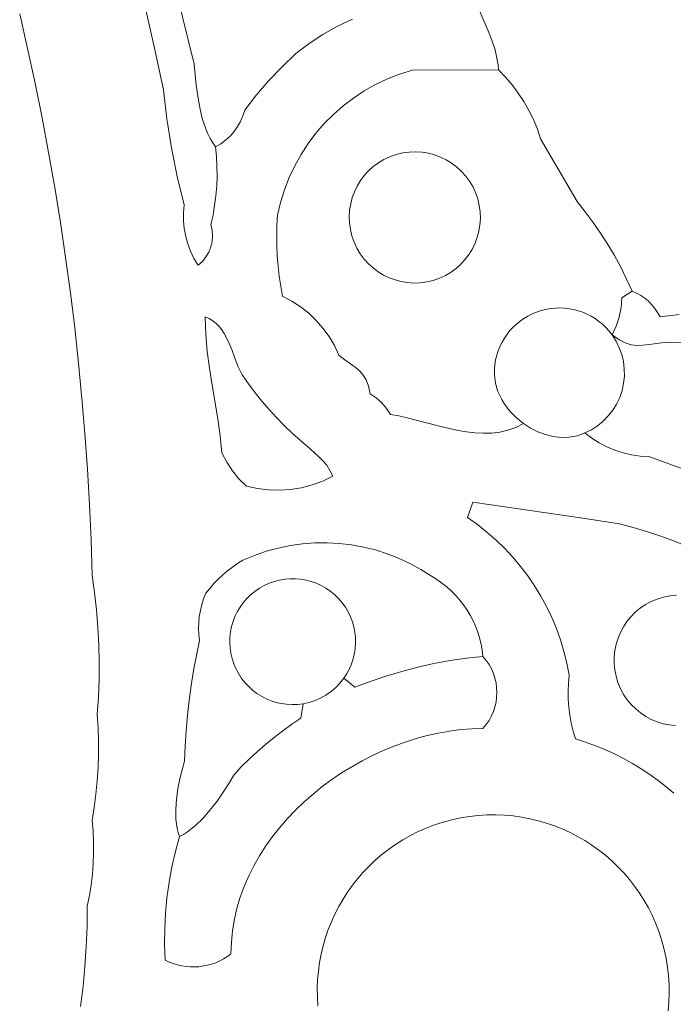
# Model space of a CAD drawing. Header units: inches. Extents: x 37.5 to 70.3, y 17.4 to 61.6.
# Tile 5 of 12: x 43.6 to 47.7, y 33.3 to 39.5. Entities that reach past the tile are written whole.
import ezdxf

# ---------------------------------------------------------------- set-up
doc = ezdxf.new("R2010")
doc.units = ezdxf.units.IN
doc.header["$MEASUREMENT"] = 0
doc.layers.add('10_CLOSED_AREAS', color=7, linetype='CONTINUOUS', lineweight=18)
doc.layers.add('20_EXACT_CIRCLES', color=7, linetype='CONTINUOUS', lineweight=18)

msp = doc.modelspace()

# ---------------------------------------------------------------- linework, layer by layer
at = {"layer": '10_CLOSED_AREAS'}
for points in [[(44.3992, 39.5906), (44.4581, 39.3292), (44.5146, 39.0672), (44.536, 38.8836), (44.565, 38.7012), (44.6016, 38.5202), (44.6459, 38.3407), (44.6414, 38.2907), (44.6413, 38.2408), (44.6458, 38.1912), (44.6547, 38.1423), (44.6679, 38.0945), (44.6853, 38.0479), (44.707, 38.0029), (44.7329, 37.9598), (44.76, 37.9842), (44.7827, 38.012), (44.8007, 38.0426), (44.8138, 38.0754), (44.8219, 38.1098), (44.8247, 38.1452), (44.8222, 38.181), (44.8139, 38.2166), (44.8272, 38.277), (44.8377, 38.3379), (44.8454, 38.3991), (44.8505, 38.4605), (44.8528, 38.5222), (44.8524, 38.5839), (44.8492, 38.6455), (44.8433, 38.7071), (44.8253, 38.7326), (44.809, 38.7602), (44.7945, 38.7896), (44.7815, 38.8205), (44.7597, 38.8862), (44.743, 38.9553), (44.7305, 39.0262), (44.7212, 39.0968), (44.7092, 39.23), (44.4859, 40.1367)], [(44.4859, 40.1367), (44.7092, 39.23), (44.7212, 39.0968), (44.7305, 39.0262), (44.743, 38.9553), (44.7597, 38.8862), (44.7815, 38.8205), (44.7945, 38.7896), (44.809, 38.7602), (44.8253, 38.7326), (44.8433, 38.7071), (44.8765, 38.7268), (44.9072, 38.7497), (44.9352, 38.7754), (44.9603, 38.8039), (44.9824, 38.8348), (45.0012, 38.8679), (45.0165, 38.903), (45.0282, 38.9398), (45.102, 39.0348), (45.1804, 39.126), (45.2635, 39.213), (45.3509, 39.2957), (45.4341, 39.3594), (45.5215, 39.417), (45.6128, 39.4683), (45.7076, 39.513)], [(43.6057, 39.5472), (43.6557, 39.3288), (43.7028, 39.11), (43.7471, 38.8906), (43.7886, 38.6706), (43.8272, 38.4503), (43.863, 38.2294), (43.896, 38.0081), (43.9261, 37.7865), (43.9534, 37.5645), (43.9778, 37.3421), (43.9994, 37.1194), (44.0181, 36.8964), (44.034, 36.6732), (44.047, 36.4497), (44.0571, 36.2261), (44.0643, 36.0022), (44.0794, 35.8931), (44.0913, 35.7837), (44.1, 35.6739), (44.1055, 35.5641), (44.1079, 35.4541), (44.1071, 35.344), (44.1032, 35.234), (44.096, 35.124), (44.1013, 35.0401), (44.1039, 34.9562), (44.1039, 34.8722), (44.1011, 34.7883), (44.0957, 34.7045), (44.0877, 34.6209), (44.077, 34.5376), (44.0636, 34.4546), (44.0696, 34.3867), (44.0727, 34.3187), (44.073, 34.2508), (44.0705, 34.1829), (44.0652, 34.1151), (44.0571, 34.0476), (44.0462, 33.9805), (44.0325, 33.9138), (44.0312, 33.7865), (44.0264, 33.6594), (44.0181, 33.5325), (44.0063, 33.406), (43.991, 33.2798)], [(45.7076, 39.513), (45.6128, 39.4683), (45.5215, 39.417), (45.4341, 39.3594), (45.3509, 39.2957), (45.2635, 39.213), (45.1804, 39.126), (45.102, 39.0348), (45.0282, 38.9398), (45.0165, 38.903), (45.0012, 38.8679), (44.9824, 38.8348), (44.9603, 38.8039), (44.9352, 38.7754), (44.9072, 38.7497), (44.8765, 38.7268), (44.8433, 38.7071), (44.8492, 38.6455), (44.8524, 38.5839), (44.8528, 38.5222), (44.8505, 38.4605), (44.8454, 38.3991), (44.8377, 38.3379), (44.8272, 38.277), (44.8139, 38.2166), (44.8222, 38.181), (44.8247, 38.1452), (44.8219, 38.1098), (44.8138, 38.0754), (44.8007, 38.0426), (44.7827, 38.012), (44.76, 37.9842), (44.7329, 37.9598), (44.707, 38.0029), (44.6853, 38.0479), (44.6679, 38.0945), (44.6547, 38.1423), (44.6458, 38.1912), (44.6413, 38.2408), (44.6414, 38.2907), (44.6459, 38.3407), (44.6016, 38.5202), (44.565, 38.7012), (44.536, 38.8836), (44.5146, 39.0672), (44.4581, 39.3292), (44.3992, 39.5906)], [(47.9434, 36.6201), (47.58, 36.7516), (47.5251, 36.755), (47.4709, 36.763), (47.4177, 36.7754), (47.3659, 36.7922), (47.3156, 36.8132), (47.2672, 36.8384), (47.2209, 36.8677), (47.177, 36.9009), (47.1522, 36.8914), (47.1273, 36.8839), (47.0773, 36.8748), (47.0272, 36.8732), (46.9774, 36.8785), (46.9284, 36.8904), (46.8804, 36.9083), (46.8338, 36.9319), (46.7891, 36.9605), (46.7404, 36.9362), (46.6905, 36.9185), (46.6397, 36.9069), (46.588, 36.9007), (46.5355, 36.8993), (46.4825, 36.902), (46.429, 36.9083), (46.3752, 36.9174), (46.2672, 36.9417), (46.1595, 36.9699), (46.0533, 36.9969), (46.0011, 37.0083), (45.9496, 37.0175), (45.924, 37.0565), (45.8935, 37.0914), (45.8585, 37.1219), (45.8195, 37.1475), (45.8088, 37.1966), (45.794, 37.2355), (45.7752, 37.2667), (45.7525, 37.2926), (45.7258, 37.3157), (45.6952, 37.3384), (45.6607, 37.3631), (45.6224, 37.3924), (45.5941, 37.4523), (45.5605, 37.5091), (45.5221, 37.5623), (45.4791, 37.6116), (45.4318, 37.6569), (45.3804, 37.6977), (45.3253, 37.7338), (45.2668, 37.7648), (45.2549, 37.8279), (45.2453, 37.8913), (45.238, 37.955), (45.2329, 38.0188), (45.2302, 38.0828), (45.2297, 38.1469), (45.2315, 38.211), (45.2356, 38.275), (45.2546, 38.3569), (45.2792, 38.4366), (45.309, 38.5137), (45.3439, 38.5882), (45.3838, 38.6598), (45.4283, 38.7282), (45.4773, 38.7932), (45.5305, 38.8547), (45.5879, 38.9125), (45.6492, 38.9662), (45.7141, 39.0156), (45.7825, 39.0607), (45.8541, 39.101), (45.9289, 39.1365), (46.0065, 39.1669), (46.0868, 39.192), (46.6303, 39.1945), (46.628, 39.226), (46.6235, 39.2572), (46.609, 39.3191), (46.5888, 39.3802), (46.5648, 39.4407), (46.5127, 39.5611)], [(46.5127, 39.5611), (46.5648, 39.4407), (46.5888, 39.3802), (46.609, 39.3191), (46.6235, 39.2572), (46.628, 39.226), (46.6303, 39.1945), (46.6754, 39.1478), (46.7174, 39.0985), (46.7561, 39.0469), (46.7914, 38.9929), (46.8233, 38.9369), (46.8517, 38.8789), (46.8764, 38.8191), (46.8974, 38.7577), (47.1272, 38.3618), (47.1792, 38.2968), (47.2289, 38.2302), (47.2762, 38.1618), (47.3211, 38.0918), (47.3634, 38.0204), (47.4032, 37.9474), (47.4405, 37.873), (47.4751, 37.7973), (47.5032, 37.7846), (47.5298, 37.7694), (47.5549, 37.7519), (47.5782, 37.7323), (47.5996, 37.7107), (47.6191, 37.6871), (47.6364, 37.6618), (47.6514, 37.6349), (47.7729, 37.6488)], [(47.7729, 37.6488), (47.6514, 37.6349), (47.6364, 37.6618), (47.6191, 37.6871), (47.5996, 37.7107), (47.5782, 37.7323), (47.5549, 37.7519), (47.5298, 37.7694), (47.5032, 37.7846), (47.4751, 37.7973), (47.4101, 37.7538), (47.4091, 37.7232), (47.406, 37.6928), (47.3943, 37.633), (47.3751, 37.5752), (47.3628, 37.5473), (47.3486, 37.5201), (47.3487, 37.52), (47.3926, 37.4896), (47.4322, 37.4697), (47.4694, 37.4585), (47.5058, 37.4543), (47.5431, 37.4553), (47.583, 37.4598), (47.6774, 37.4724), (48.2743, 37.4704)], [(48.2743, 37.4704), (47.6774, 37.4724), (47.583, 37.4598), (47.5431, 37.4553), (47.5058, 37.4543), (47.4694, 37.4585), (47.4322, 37.4697), (47.3926, 37.4896), (47.3487, 37.52), (47.3738, 37.4807), (47.3942, 37.4393), (47.4096, 37.3962), (47.4202, 37.3517), (47.4258, 37.3064), (47.4262, 37.2605), (47.4216, 37.2146), (47.4117, 37.1691), (47.3967, 37.1251), (47.3771, 37.0833), (47.3531, 37.0443), (47.3249, 37.0083), (47.293, 36.9756), (47.2575, 36.9466), (47.2187, 36.9216), (47.177, 36.9009), (47.2209, 36.8677), (47.2672, 36.8384), (47.3156, 36.8132), (47.3659, 36.7922), (47.4177, 36.7754), (47.4709, 36.763), (47.5251, 36.755), (47.58, 36.7516), (47.9434, 36.6201)], [(47.7389, 34.6266), (47.6899, 34.6677), (47.6392, 34.707), (47.5869, 34.7445), (47.5332, 34.78), (47.4779, 34.8136), (47.4212, 34.8452), (47.3631, 34.8746), (47.3037, 34.902), (47.243, 34.9271), (47.1809, 34.95), (47.1177, 34.9706), (47.1029, 35.0195), (47.0908, 35.069), (47.0816, 35.119), (47.0751, 35.1694), (47.0716, 35.2201), (47.0708, 35.271), (47.0729, 35.3219), (47.0779, 35.3727), (47.0631, 35.4482), (47.0446, 35.5225), (47.0223, 35.5955), (46.9965, 35.667), (46.9672, 35.737), (46.9344, 35.8052), (46.8983, 35.8717), (46.8589, 35.9362), (46.8163, 35.9987), (46.7706, 36.0589), (46.7219, 36.1169), (46.6702, 36.1724), (46.6156, 36.2254), (46.5582, 36.2757), (46.4981, 36.3232), (46.4354, 36.3677), (46.4679, 36.4652), (46.9314, 36.3975), (47.1629, 36.363), (47.3949, 36.3265), (47.481, 36.3042), (47.5661, 36.2792), (47.6499, 36.2516), (47.7325, 36.2213), (47.8137, 36.1884)]]:
    msp.add_lwpolyline(points, dxfattribs=at)
for points in [[(46.7891, 36.9605), (46.742, 36.9984), (46.7008, 37.0407), (46.6662, 37.087), (46.6515, 37.1115), (46.6387, 37.1368), (46.6278, 37.1629), (46.619, 37.1897), (46.6122, 37.2172), (46.6077, 37.2452), (46.6053, 37.2738), (46.6053, 37.3028), (46.6078, 37.3323), (46.6127, 37.362), (46.6199, 37.3916), (46.6292, 37.4202), (46.6404, 37.4479), (46.6536, 37.4745), (46.6685, 37.4999), (46.6852, 37.5242), (46.7035, 37.5471), (46.7234, 37.5686), (46.7448, 37.5887), (46.7676, 37.6072), (46.7917, 37.6241), (46.817, 37.6393), (46.8435, 37.6527), (46.8711, 37.6642), (46.8996, 37.6737), (46.9291, 37.6811), (46.959, 37.6864), (46.989, 37.6895), (47.0188, 37.6903), (47.0485, 37.689), (47.0778, 37.6856), (47.1067, 37.6801), (47.1351, 37.6725), (47.1628, 37.663), (47.1898, 37.6515), (47.2159, 37.6381), (47.2411, 37.6229), (47.2652, 37.6058), (47.2881, 37.587), (47.3097, 37.5664), (47.3299, 37.5441), (47.3486, 37.5201), (47.3628, 37.5473), (47.3751, 37.5752), (47.3943, 37.633), (47.406, 37.6928), (47.4091, 37.7232), (47.4101, 37.7538), (47.4751, 37.7973), (47.4405, 37.873), (47.4032, 37.9474), (47.3634, 38.0204), (47.3211, 38.0918), (47.2762, 38.1618), (47.2289, 38.2302), (47.1792, 38.2968), (47.1272, 38.3618), (46.8974, 38.7577), (46.8764, 38.8191), (46.8517, 38.8789), (46.8233, 38.9369), (46.7914, 38.9929), (46.7561, 39.0469), (46.7174, 39.0985), (46.6754, 39.1478), (46.6303, 39.1945), (46.0868, 39.192), (46.0065, 39.1669), (45.9289, 39.1365), (45.8541, 39.101), (45.7825, 39.0607), (45.7141, 39.0156), (45.6492, 38.9662), (45.5879, 38.9125), (45.5305, 38.8547), (45.4773, 38.7932), (45.4283, 38.7282), (45.3838, 38.6598), (45.3439, 38.5882), (45.309, 38.5137), (45.2792, 38.4366), (45.2546, 38.3569), (45.2356, 38.275), (45.2315, 38.211), (45.2297, 38.1469), (45.2302, 38.0828), (45.2329, 38.0188), (45.238, 37.955), (45.2453, 37.8913), (45.2549, 37.8279), (45.2668, 37.7648), (45.3253, 37.7338), (45.3804, 37.6977), (45.4318, 37.6569), (45.4791, 37.6116), (45.5221, 37.5623), (45.5605, 37.5091), (45.5941, 37.4523), (45.6224, 37.3924), (45.6607, 37.3631), (45.6952, 37.3384), (45.7258, 37.3157), (45.7525, 37.2926), (45.7752, 37.2667), (45.794, 37.2355), (45.8088, 37.1966), (45.8195, 37.1475), (45.8585, 37.1219), (45.8935, 37.0914), (45.924, 37.0565), (45.9496, 37.0175), (46.0011, 37.0083), (46.0533, 36.9969), (46.1595, 36.9699), (46.2672, 36.9417), (46.3752, 36.9174), (46.429, 36.9083), (46.4825, 36.902), (46.5355, 36.8993), (46.588, 36.9007), (46.6397, 36.9069), (46.6905, 36.9185), (46.7404, 36.9362)], [(46.6127, 37.362), (46.6078, 37.3323), (46.6053, 37.3028), (46.6053, 37.2738), (46.6077, 37.2452), (46.6122, 37.2172), (46.619, 37.1897), (46.6278, 37.1629), (46.6387, 37.1368), (46.6515, 37.1115), (46.6662, 37.087), (46.7008, 37.0407), (46.742, 36.9984), (46.7891, 36.9605), (46.8338, 36.9319), (46.8804, 36.9083), (46.9284, 36.8904), (46.9774, 36.8785), (47.0272, 36.8732), (47.0773, 36.8748), (47.1273, 36.8839), (47.1522, 36.8914), (47.177, 36.9009), (47.2187, 36.9216), (47.2575, 36.9466), (47.293, 36.9756), (47.3249, 37.0083), (47.3531, 37.0443), (47.3771, 37.0833), (47.3967, 37.1251), (47.4117, 37.1691), (47.4216, 37.2146), (47.4262, 37.2605), (47.4258, 37.3064), (47.4202, 37.3517), (47.4096, 37.3962), (47.3942, 37.4393), (47.3738, 37.4807), (47.3487, 37.52), (47.3486, 37.5201), (47.3299, 37.5441), (47.3097, 37.5664), (47.2881, 37.587), (47.2652, 37.6058), (47.2411, 37.6229), (47.2159, 37.6381), (47.1898, 37.6515), (47.1628, 37.663), (47.1351, 37.6725), (47.1067, 37.6801), (47.0778, 37.6856), (47.0485, 37.689), (47.0188, 37.6903), (46.989, 37.6895), (46.959, 37.6864), (46.9291, 37.6811), (46.8996, 37.6737), (46.8711, 37.6642), (46.8435, 37.6527), (46.817, 37.6393), (46.7917, 37.6241), (46.7676, 37.6072), (46.7448, 37.5887), (46.7234, 37.5686), (46.7035, 37.5471), (46.6852, 37.5242), (46.6685, 37.4999), (46.6536, 37.4745), (46.6404, 37.4479), (46.6292, 37.4202), (46.6199, 37.3916)], [(44.8839, 36.7754), (44.8722, 36.8839), (44.8569, 36.991), (44.8218, 37.2032), (44.8052, 37.3094), (44.7913, 37.4164), (44.7819, 37.5247), (44.7783, 37.6349), (44.8039, 37.6233), (44.8267, 37.609), (44.8473, 37.5923), (44.8657, 37.5733), (44.8822, 37.5523), (44.8971, 37.5297), (44.923, 37.4804), (44.9453, 37.4274), (44.9661, 37.3729), (44.9872, 37.3188), (45.0107, 37.2674), (45.0508, 37.2106), (45.0927, 37.1551), (45.1364, 37.1012), (45.1818, 37.0487), (45.2289, 36.9977), (45.2777, 36.9483), (45.3282, 36.9006), (45.3802, 36.8544), (45.4106, 36.8259), (45.4404, 36.8001), (45.4965, 36.7513), (45.5221, 36.7256), (45.5455, 36.6974), (45.5664, 36.6652), (45.5844, 36.6277), (45.5204, 36.5972), (45.4542, 36.5731), (45.3864, 36.5554), (45.3173, 36.5442), (45.2475, 36.5394), (45.1775, 36.5412), (45.1075, 36.5496), (45.0383, 36.5647), (44.9913, 36.6108), (44.9496, 36.6617), (44.9137, 36.7167)], [(44.6159, 34.3533), (44.6073, 34.378), (44.6007, 34.4047), (44.596, 34.4329), (44.5931, 34.4625), (44.5919, 34.5247), (44.5962, 34.5891), (44.6049, 34.6538), (44.6171, 34.7167), (44.6316, 34.7756), (44.6475, 34.8286), (44.6511, 34.9247), (44.6571, 35.0208), (44.6655, 35.1166), (44.6762, 35.2122), (44.6893, 35.3074), (44.7048, 35.4024), (44.7226, 35.4969), (44.7427, 35.591), (44.7381, 35.6291), (44.7363, 35.6672), (44.7372, 35.7052), (44.7408, 35.743), (44.7472, 35.7805), (44.7563, 35.8174), (44.7681, 35.8537), (44.7826, 35.8891), (44.8069, 35.9202), (44.8327, 35.95), (44.8599, 35.9784), (44.8886, 36.0053), (44.9186, 36.0307), (44.9498, 36.0546), (44.9823, 36.077), (45.016, 36.0976), (45.0893, 36.1284), (45.1639, 36.1542), (45.2396, 36.1749), (45.316, 36.1907), (45.393, 36.2014), (45.4703, 36.2072), (45.5477, 36.2081), (45.6249, 36.204), (45.7017, 36.195), (45.7778, 36.1811), (45.8531, 36.1624), (45.9272, 36.1389), (45.9999, 36.1105), (46.071, 36.0773), (46.1402, 36.0394), (46.2073, 35.9967), (46.2412, 35.976), (46.2736, 35.9534), (46.3044, 35.929), (46.3335, 35.903), (46.3609, 35.8753), (46.3865, 35.8461), (46.4103, 35.8155), (46.4323, 35.7835), (46.4522, 35.7503), (46.4702, 35.716), (46.4861, 35.6806), (46.4999, 35.6441), (46.5116, 35.6068), (46.521, 35.5687), (46.5281, 35.5299), (46.5329, 35.4905), (46.5535, 35.4655), (46.5713, 35.4392), (46.5864, 35.4116), (46.5988, 35.3831), (46.6084, 35.3538), (46.6153, 35.3239), (46.6194, 35.2935), (46.6208, 35.263), (46.6194, 35.2325), (46.6153, 35.2022), (46.6084, 35.1723), (46.5988, 35.1429), (46.5864, 35.1144), (46.5713, 35.0869), (46.5535, 35.0605), (46.5329, 35.0356), (46.4631, 35.0338), (46.3929, 35.0283), (46.3224, 35.0194), (46.2517, 35.007), (46.1812, 34.9912), (46.1108, 34.9722), (46.0409, 34.95), (45.9716, 34.9248), (45.903, 34.8965), (45.8353, 34.8653), (45.7688, 34.8312), (45.7036, 34.7945), (45.6398, 34.755), (45.5777, 34.713), (45.5173, 34.6684), (45.459, 34.6215), (45.4029, 34.5722), (45.3491, 34.5207), (45.2978, 34.4671), (45.2492, 34.4113), (45.2035, 34.3536), (45.1609, 34.294), (45.1214, 34.2326), (45.0854, 34.1695), (45.0529, 34.1047), (45.0243, 34.0384), (44.9995, 33.9706), (44.9788, 33.9014), (44.9625, 33.8309), (44.9505, 33.7592), (44.9433, 33.6863), (44.9408, 33.6125), (44.918, 33.5959), (44.8943, 33.5811), (44.8697, 33.5682), (44.8445, 33.5572), (44.8187, 33.548), (44.7923, 33.5407), (44.7386, 33.5318), (44.6841, 33.5305), (44.6569, 33.5328), (44.6298, 33.537), (44.603, 33.5432), (44.5765, 33.5513), (44.5504, 33.5614), (44.5249, 33.5735), (44.5213, 33.6722), (44.5221, 33.7708), (44.5271, 33.8693), (44.5364, 33.9673), (44.5499, 34.0649), (44.5677, 34.1619), (44.5897, 34.258)], [(45.3828, 35.1006), (45.3967, 35.1921), (45.3617, 35.1877), (45.3269, 35.1865), (45.2926, 35.1883), (45.2588, 35.193), (45.2258, 35.2006), (45.1937, 35.2108), (45.1627, 35.2237), (45.1329, 35.2392), (45.1045, 35.2571), (45.0777, 35.2773), (45.0526, 35.2998), (45.0294, 35.3245), (45.0083, 35.3513), (44.9894, 35.38), (44.9729, 35.4106), (44.9589, 35.443), (44.9479, 35.4765), (44.9399, 35.5104), (44.935, 35.5444), (44.9331, 35.5785), (44.934, 35.6123), (44.9379, 35.6458), (44.9445, 35.6787), (44.9539, 35.711), (44.9659, 35.7423), (44.9806, 35.7725), (44.9978, 35.8015), (45.0175, 35.8291), (45.0396, 35.855), (45.0641, 35.8791), (45.091, 35.9012), (45.12, 35.9212), (45.1507, 35.9386), (45.1824, 35.953), (45.2148, 35.9644), (45.2479, 35.9729), (45.2813, 35.9785), (45.3148, 35.9813), (45.3485, 35.9812), (45.3819, 35.9782), (45.4149, 35.9725), (45.4475, 35.964), (45.4792, 35.9528), (45.5101, 35.9388), (45.5398, 35.9221), (45.5682, 35.9027), (45.5952, 35.8807), (45.6204, 35.8561), (45.6434, 35.8293), (45.6637, 35.8011), (45.6812, 35.7715), (45.696, 35.7407), (45.7079, 35.7091), (45.7172, 35.6767), (45.7236, 35.6437), (45.7272, 35.6103), (45.728, 35.5768), (45.726, 35.5432), (45.7211, 35.5099), (45.7134, 35.4769), (45.7028, 35.4445), (45.6894, 35.4128), (45.673, 35.3822), (45.6538, 35.3526), (45.7227, 35.2955), (45.8205, 35.3326), (45.9196, 35.3661), (46.0197, 35.396), (46.1207, 35.4223), (46.2227, 35.4449), (46.3254, 35.4638), (46.4289, 35.479), (46.5329, 35.4905), (46.5281, 35.5299), (46.521, 35.5687), (46.5116, 35.6068), (46.4999, 35.6441), (46.4861, 35.6806), (46.4702, 35.716), (46.4522, 35.7503), (46.4323, 35.7835), (46.4103, 35.8155), (46.3865, 35.8461), (46.3609, 35.8753), (46.3335, 35.903), (46.3044, 35.929), (46.2736, 35.9534), (46.2412, 35.976), (46.2073, 35.9967), (46.1402, 36.0394), (46.071, 36.0773), (45.9999, 36.1105), (45.9272, 36.1389), (45.8531, 36.1624), (45.7778, 36.1811), (45.7017, 36.195), (45.6249, 36.204), (45.5477, 36.2081), (45.4703, 36.2072), (45.393, 36.2014), (45.316, 36.1907), (45.2396, 36.1749), (45.1639, 36.1542), (45.0893, 36.1284), (45.016, 36.0976), (44.9823, 36.077), (44.9498, 36.0546), (44.9186, 36.0307), (44.8886, 36.0053), (44.8599, 35.9784), (44.8327, 35.95), (44.8069, 35.9202), (44.7826, 35.8891), (44.7681, 35.8537), (44.7563, 35.8174), (44.7472, 35.7805), (44.7408, 35.743), (44.7372, 35.7052), (44.7363, 35.6672), (44.7381, 35.6291), (44.7427, 35.591), (44.7226, 35.4969), (44.7048, 35.4024), (44.6893, 35.3074), (44.6762, 35.2122), (44.6655, 35.1166), (44.6571, 35.0208), (44.6511, 34.9247), (44.6475, 34.8286), (44.6316, 34.7756), (44.6171, 34.7167), (44.6049, 34.6538), (44.5962, 34.5891), (44.5919, 34.5247), (44.5931, 34.4625), (44.596, 34.4329), (44.6007, 34.4047), (44.6073, 34.378), (44.6159, 34.3533), (44.6417, 34.3672), (44.6671, 34.3837), (44.7169, 34.4233), (44.7647, 34.4701), (44.8101, 34.5221), (44.8527, 34.5773), (44.8919, 34.6336), (44.9272, 34.6892), (44.9583, 34.7419), (45.0061, 34.7926), (45.0555, 34.8418), (45.1064, 34.8892), (45.1589, 34.935), (45.2128, 34.9791), (45.2681, 35.0214), (45.3248, 35.0619)], [(45.3967, 35.1921), (45.3828, 35.1006), (45.3248, 35.0619), (45.2681, 35.0214), (45.2128, 34.9791), (45.1589, 34.935), (45.1064, 34.8892), (45.0555, 34.8418), (45.0061, 34.7926), (44.9583, 34.7419), (44.9272, 34.6892), (44.8919, 34.6336), (44.8527, 34.5773), (44.8101, 34.5221), (44.7647, 34.4701), (44.7169, 34.4233), (44.6671, 34.3837), (44.6417, 34.3672), (44.6159, 34.3533), (44.5897, 34.258), (44.5677, 34.1619), (44.5499, 34.0649), (44.5364, 33.9673), (44.5271, 33.8693), (44.5221, 33.7708), (44.5213, 33.6722), (44.5249, 33.5735), (44.5504, 33.5614), (44.5765, 33.5513), (44.603, 33.5432), (44.6298, 33.537), (44.6569, 33.5328), (44.6841, 33.5305), (44.7386, 33.5318), (44.7923, 33.5407), (44.8187, 33.548), (44.8445, 33.5572), (44.8697, 33.5682), (44.8943, 33.5811), (44.918, 33.5959), (44.9408, 33.6125), (44.9433, 33.6863), (44.9505, 33.7592), (44.9625, 33.8309), (44.9788, 33.9014), (44.9995, 33.9706), (45.0243, 34.0384), (45.0529, 34.1047), (45.0854, 34.1695), (45.1214, 34.2326), (45.1609, 34.294), (45.2035, 34.3536), (45.2492, 34.4113), (45.2978, 34.4671), (45.3491, 34.5207), (45.4029, 34.5722), (45.459, 34.6215), (45.5173, 34.6684), (45.5777, 34.713), (45.6398, 34.755), (45.7036, 34.7945), (45.7688, 34.8312), (45.8353, 34.8653), (45.903, 34.8965), (45.9716, 34.9248), (46.0409, 34.95), (46.1108, 34.9722), (46.1812, 34.9912), (46.2517, 35.007), (46.3224, 35.0194), (46.3929, 35.0283), (46.4631, 35.0338), (46.5329, 35.0356), (46.5535, 35.0605), (46.5713, 35.0869), (46.5864, 35.1144), (46.5988, 35.1429), (46.6084, 35.1723), (46.6153, 35.2022), (46.6194, 35.2325), (46.6208, 35.263), (46.6194, 35.2935), (46.6153, 35.3239), (46.6084, 35.3538), (46.5988, 35.3831), (46.5864, 35.4116), (46.5713, 35.4392), (46.5535, 35.4655), (46.5329, 35.4905), (46.4289, 35.479), (46.3254, 35.4638), (46.2227, 35.4449), (46.1207, 35.4223), (46.0197, 35.396), (45.9196, 35.3661), (45.8205, 35.3326), (45.7227, 35.2955), (45.6538, 35.3526), (45.6294, 35.3219), (45.6024, 35.294), (45.5729, 35.2689), (45.5411, 35.2469), (45.5074, 35.228), (45.4719, 35.2125), (45.4349, 35.2005)]]:
    msp.add_lwpolyline(points, close=True, dxfattribs=at)
at = {"layer": '20_EXACT_CIRCLES'}
for points in [[(45.7049, 38.1447), (45.695, 38.1859), (45.6894, 38.2271), (45.688, 38.2681), (45.6906, 38.3085), (45.697, 38.3482), (45.7073, 38.3868), (45.7212, 38.4241), (45.7385, 38.4599), (45.7591, 38.4939), (45.783, 38.5257), (45.8099, 38.5553), (45.8397, 38.5822), (45.8722, 38.6064), (45.9074, 38.6274), (45.9451, 38.645), (45.9851, 38.659), (46.0263, 38.669), (46.0675, 38.6746), (46.1085, 38.676), (46.1489, 38.6734), (46.1886, 38.6669), (46.2272, 38.6566), (46.2645, 38.6428), (46.3003, 38.6255), (46.3343, 38.6048), (46.3661, 38.581), (46.3957, 38.5541), (46.4227, 38.5243), (46.4468, 38.4917), (46.4678, 38.4565), (46.4854, 38.4188), (46.4994, 38.3788), (46.5094, 38.3376), (46.515, 38.2964), (46.5164, 38.2554), (46.5138, 38.215), (46.5073, 38.1753), (46.497, 38.1367), (46.4832, 38.0994), (46.4659, 38.0636), (46.4452, 38.0297), (46.4214, 37.9978), (46.3945, 37.9682), (46.3647, 37.9413), (46.3321, 37.9172), (46.2969, 37.8962), (46.2592, 37.8785), (46.2192, 37.8645), (46.178, 37.8546), (46.1368, 37.849), (46.0958, 37.8475), (46.0554, 37.8502), (46.0157, 37.8566), (45.9771, 37.8669), (45.9398, 37.8808), (45.904, 37.8981), (45.8701, 37.9187), (45.8382, 37.9426), (45.8086, 37.9695), (45.7817, 37.9993), (45.7576, 38.0318), (45.7366, 38.067), (45.7189, 38.1047)], [(44.9589, 35.443), (44.9729, 35.4106), (44.9894, 35.38), (45.0083, 35.3513), (45.0294, 35.3245), (45.0526, 35.2998), (45.0777, 35.2773), (45.1045, 35.2571), (45.1329, 35.2392), (45.1627, 35.2237), (45.1937, 35.2108), (45.2258, 35.2006), (45.2588, 35.193), (45.2926, 35.1883), (45.3269, 35.1865), (45.3617, 35.1877), (45.3967, 35.1921), (45.4349, 35.2005), (45.4719, 35.2125), (45.5074, 35.228), (45.5411, 35.2469), (45.5729, 35.2689), (45.6024, 35.294), (45.6294, 35.3219), (45.6538, 35.3526), (45.673, 35.3822), (45.6894, 35.4128), (45.7028, 35.4445), (45.7134, 35.4769), (45.7211, 35.5099), (45.726, 35.5432), (45.728, 35.5768), (45.7272, 35.6103), (45.7236, 35.6437), (45.7172, 35.6767), (45.7079, 35.7091), (45.696, 35.7407), (45.6812, 35.7715), (45.6637, 35.8011), (45.6434, 35.8293), (45.6204, 35.8561), (45.5952, 35.8807), (45.5682, 35.9027), (45.5398, 35.9221), (45.5101, 35.9388), (45.4792, 35.9528), (45.4475, 35.964), (45.4149, 35.9725), (45.3819, 35.9782), (45.3485, 35.9812), (45.3148, 35.9813), (45.2813, 35.9785), (45.2479, 35.9729), (45.2148, 35.9644), (45.1824, 35.953), (45.1507, 35.9386), (45.12, 35.9212), (45.091, 35.9012), (45.0641, 35.8791), (45.0396, 35.855), (45.0175, 35.8291), (44.9978, 35.8015), (44.9806, 35.7725), (44.9659, 35.7423), (44.9539, 35.711), (44.9445, 35.6787), (44.9379, 35.6458), (44.934, 35.6123), (44.9331, 35.5785), (44.935, 35.5444), (44.9399, 35.5104), (44.9479, 35.4765)]]:
    msp.add_lwpolyline(points, close=True, dxfattribs=at)
for points in [[(47.7499, 35.0534), (47.7098, 35.0577), (47.6706, 35.0658), (47.6327, 35.0776), (47.5961, 35.093), (47.5613, 35.1117), (47.5284, 35.1337), (47.4977, 35.1587), (47.4695, 35.1867), (47.4439, 35.2175), (47.4213, 35.2509), (47.4019, 35.2867), (47.3859, 35.3249), (47.3737, 35.3653), (47.3655, 35.4067), (47.3617, 35.448), (47.362, 35.4887), (47.3663, 35.5288), (47.3744, 35.568), (47.3862, 35.606), (47.4016, 35.6425), (47.4203, 35.6773), (47.4423, 35.7102), (47.4673, 35.7409), (47.4953, 35.7692), (47.526, 35.7948), (47.5594, 35.8174), (47.5953, 35.8368), (47.6335, 35.8527), (47.6739, 35.865), (47.7153, 35.8731), (47.7565, 35.877)], [(45.4902, 33.2846), (45.4868, 33.3401), (45.4862, 33.3953), (45.4883, 33.4501), (45.4931, 33.5044), (45.5005, 33.5581), (45.5106, 33.6112), (45.5231, 33.6636), (45.5382, 33.7151), (45.5557, 33.7657), (45.5755, 33.8154), (45.5977, 33.864), (45.6221, 33.9114), (45.6488, 33.9576), (45.6776, 34.0024), (45.7086, 34.0459), (45.7416, 34.0878), (45.7767, 34.1282), (45.8137, 34.1669), (45.8526, 34.2039), (45.8934, 34.2391), (45.936, 34.2723), (45.9804, 34.3035), (46.0265, 34.3327), (46.0742, 34.3596), (46.1235, 34.3844), (46.1744, 34.4068), (46.2268, 34.4267), (46.2807, 34.4442), (46.3359, 34.4591), (46.3918, 34.4712), (46.4477, 34.4803), (46.5034, 34.4865), (46.5589, 34.4899), (46.6141, 34.4905), (46.6689, 34.4884), (46.7232, 34.4836), (46.7769, 34.4761), (46.83, 34.4661), (46.8824, 34.4535), (46.9339, 34.4385), (46.9845, 34.421), (47.0342, 34.4012), (47.0828, 34.379), (47.1302, 34.3546), (47.1764, 34.3279), (47.2212, 34.299), (47.2647, 34.2681), (47.3067, 34.235), (47.347, 34.2), (47.3858, 34.163), (47.4227, 34.1241), (47.4579, 34.0833), (47.4911, 34.0407), (47.5223, 33.9963), (47.5515, 33.9502), (47.5785, 33.9025), (47.6032, 33.8532), (47.6256, 33.8023), (47.6456, 33.7499), (47.663, 33.696), (47.6779, 33.6408), (47.69, 33.5849), (47.6991, 33.529), (47.7053, 33.4733), (47.7087, 33.4178), (47.7093, 33.3626), (47.7072, 33.3078), (47.7024, 33.2535)]]:
    msp.add_lwpolyline(points, dxfattribs=at)

doc.saveas('drawing.dxf')
